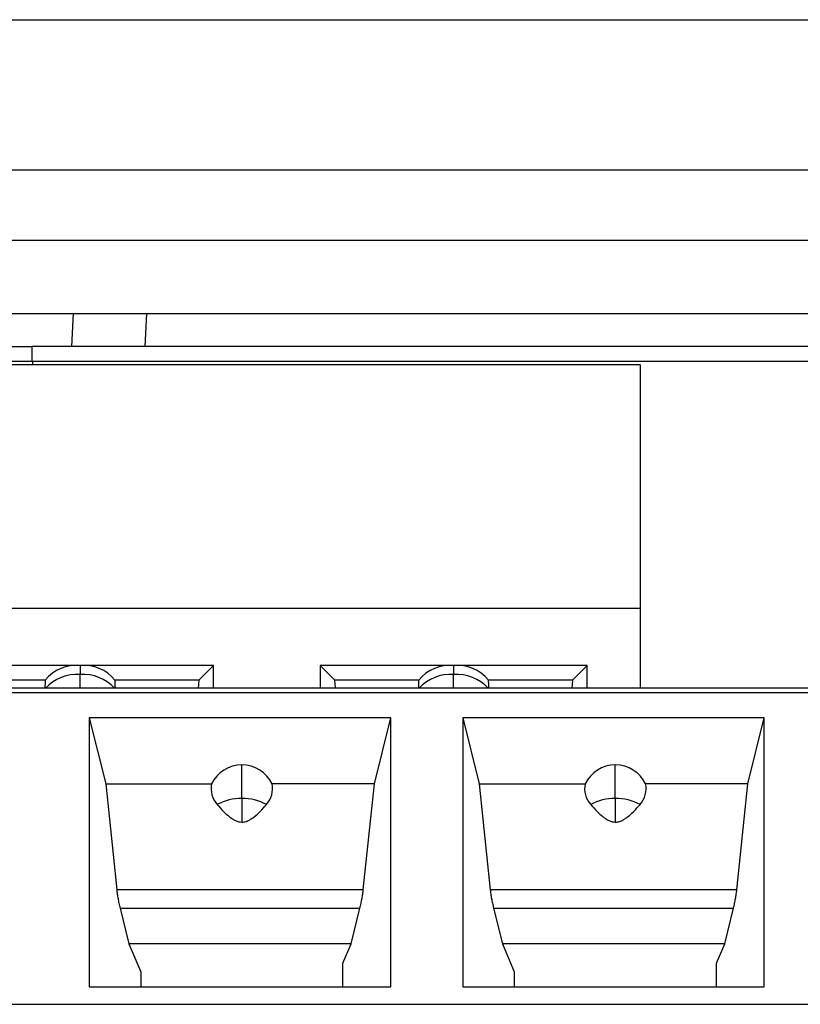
# Model space of a CAD drawing. Header units: inches. Extents: x -16 to 112, y -185 to -38.
# Tile 16 of 21: x 70 to 78, y -51 to -40. Entities that reach past the tile are written whole.
import ezdxf

# ---------------------------------------------------------------- set-up
doc = ezdxf.new("R2010")
doc.units = ezdxf.units.IN
doc.header["$MEASUREMENT"] = 0

# ---------------------------------------------------------------- blocks, each defined once
blk = doc.blocks.new('block 13')
at = {"color": 7, "lineweight": 25}
blk.add_lwpolyline([(90.992, -47.676), (53.616, -47.676)], dxfattribs=at)
blk = doc.blocks.new('block 789')
at = {"color": 7, "lineweight": 25}
blk.add_lwpolyline([(66.844, -51.116), (90.963, -51.116)], dxfattribs=at)
blk = doc.blocks.new('block 866')
at = {"color": 7, "lineweight": 25}
blk.add_lwpolyline([(77.987, -47.996), (74.707, -47.996)], dxfattribs=at)
blk = doc.blocks.new('block 867')
at = {"color": 7, "lineweight": 25}
blk.add_lwpolyline([(74.707, -47.996), (74.707, -50.927)], dxfattribs=at)
blk = doc.blocks.new('block 868')
at = {"color": 7, "lineweight": 25}
blk.add_lwpolyline([(74.707, -50.927), (77.987, -50.927)], dxfattribs=at)
blk = doc.blocks.new('block 869')
at = {"color": 7, "lineweight": 25}
blk.add_lwpolyline([(77.987, -50.927), (77.987, -47.996)], dxfattribs=at)
blk = doc.blocks.new('block 889')
at = {"color": 7, "lineweight": 25}
blk.add_lwpolyline([(73.923, -47.996), (70.643, -47.996)], dxfattribs=at)
blk = doc.blocks.new('block 890')
at = {"color": 7, "lineweight": 25}
blk.add_lwpolyline([(70.643, -47.996), (70.643, -50.927)], dxfattribs=at)
blk = doc.blocks.new('block 891')
at = {"color": 7, "lineweight": 25}
blk.add_lwpolyline([(70.643, -50.927), (73.923, -50.927)], dxfattribs=at)
blk = doc.blocks.new('block 892')
at = {"color": 7, "lineweight": 25}
blk.add_lwpolyline([(73.923, -50.927), (73.923, -47.996)], dxfattribs=at)
blk = doc.blocks.new('block 897')
at = {"color": 7, "lineweight": 25}
blk.add_lwpolyline([(53.616, -47.723), (90.992, -47.723)], dxfattribs=at)
blk = doc.blocks.new('block 967')
at = {"color": 7, "lineweight": 25}
blk.add_lwpolyline([(77.467, -50.927), (77.467, -50.669)], dxfattribs=at)
blk = doc.blocks.new('block 968')
at = {"color": 7, "lineweight": 25}
blk.add_lwpolyline([(77.467, -50.669), (77.557, -50.457)], dxfattribs=at)
blk = doc.blocks.new('block 969')
at = {"color": 7, "lineweight": 25}
blk.add_lwpolyline([(77.557, -50.457), (77.652, -50.07)], dxfattribs=at)
blk = doc.blocks.new('block 970')
at = {"color": 7, "lineweight": 25}
blk.add_open_spline([(77.652, -50.07), (77.657, -50.052), (77.661, -50.034), (77.665, -50.016), (77.668, -49.999), (77.672, -49.981), (77.675, -49.964), (77.678, -49.948), (77.681, -49.931), (77.683, -49.916), (77.685, -49.9), (77.687, -49.885), (77.689, -49.871)], degree=3, knots=[0, 0, 0, 0, 1, 1, 1, 2, 2, 2, 3, 3, 3, 4, 4, 4, 4], dxfattribs=at)
blk = doc.blocks.new('block 971')
at = {"color": 7, "lineweight": 25}
blk.add_lwpolyline([(77.689, -49.871), (77.809, -48.716)], dxfattribs=at)
blk = doc.blocks.new('block 972')
at = {"color": 7, "lineweight": 25}
blk.add_lwpolyline([(77.809, -48.716), (77.987, -47.996)], dxfattribs=at)
blk = doc.blocks.new('block 979')
at = {"color": 7, "lineweight": 25}
blk.add_lwpolyline([(75.267, -50.764), (75.267, -50.927)], dxfattribs=at)
blk = doc.blocks.new('block 980')
at = {"color": 7, "lineweight": 25}
blk.add_lwpolyline([(74.707, -47.996), (74.886, -48.716)], dxfattribs=at)
blk = doc.blocks.new('block 981')
at = {"color": 7, "lineweight": 25}
blk.add_lwpolyline([(74.886, -48.716), (75.006, -49.871)], dxfattribs=at)
blk = doc.blocks.new('block 982')
at = {"color": 7, "lineweight": 25}
blk.add_open_spline([(75.006, -49.871), (75.008, -49.885), (75.01, -49.9), (75.012, -49.916), (75.014, -49.931), (75.017, -49.948), (75.02, -49.964), (75.023, -49.981), (75.026, -49.999), (75.03, -50.016), (75.034, -50.034), (75.038, -50.052), (75.043, -50.07)], degree=3, knots=[0, 0, 0, 0, 1, 1, 1, 2, 2, 2, 3, 3, 3, 4, 4, 4, 4], dxfattribs=at)
blk = doc.blocks.new('block 983')
at = {"color": 7, "lineweight": 25}
blk.add_lwpolyline([(75.043, -50.07), (75.138, -50.457)], dxfattribs=at)
blk = doc.blocks.new('block 984')
at = {"color": 7, "lineweight": 25}
blk.add_lwpolyline([(75.138, -50.457), (75.267, -50.764)], dxfattribs=at)
blk = doc.blocks.new('block 991')
at = {"color": 7, "lineweight": 25}
blk.add_lwpolyline([(73.403, -50.927), (73.403, -50.669)], dxfattribs=at)
blk = doc.blocks.new('block 992')
at = {"color": 7, "lineweight": 25}
blk.add_lwpolyline([(73.403, -50.669), (73.492, -50.457)], dxfattribs=at)
blk = doc.blocks.new('block 993')
at = {"color": 7, "lineweight": 25}
blk.add_lwpolyline([(73.492, -50.457), (73.588, -50.07)], dxfattribs=at)
blk = doc.blocks.new('block 994')
at = {"color": 7, "lineweight": 25}
blk.add_open_spline([(73.588, -50.07), (73.593, -50.052), (73.597, -50.034), (73.601, -50.016), (73.604, -49.999), (73.608, -49.981), (73.611, -49.964), (73.614, -49.948), (73.617, -49.931), (73.619, -49.916), (73.621, -49.9), (73.623, -49.885), (73.625, -49.871)], degree=3, knots=[0, 0, 0, 0, 1, 1, 1, 2, 2, 2, 3, 3, 3, 4, 4, 4, 4], dxfattribs=at)
blk = doc.blocks.new('block 995')
at = {"color": 7, "lineweight": 25}
blk.add_lwpolyline([(73.625, -49.871), (73.745, -48.716)], dxfattribs=at)
blk = doc.blocks.new('block 996')
at = {"color": 7, "lineweight": 25}
blk.add_lwpolyline([(73.745, -48.716), (73.923, -47.996)], dxfattribs=at)
blk = doc.blocks.new('block 1021')
at = {"color": 7, "lineweight": 25}
blk.add_lwpolyline([(71.203, -50.764), (71.203, -50.927)], dxfattribs=at)
blk = doc.blocks.new('block 1022')
at = {"color": 7, "lineweight": 25}
blk.add_lwpolyline([(70.643, -47.996), (70.822, -48.716)], dxfattribs=at)
blk = doc.blocks.new('block 1023')
at = {"color": 7, "lineweight": 25}
blk.add_lwpolyline([(70.822, -48.716), (70.942, -49.871)], dxfattribs=at)
blk = doc.blocks.new('block 1024')
at = {"color": 7, "lineweight": 25}
blk.add_open_spline([(70.942, -49.871), (70.944, -49.885), (70.946, -49.9), (70.948, -49.916), (70.95, -49.931), (70.953, -49.948), (70.956, -49.964), (70.959, -49.981), (70.962, -49.999), (70.966, -50.016), (70.97, -50.034), (70.974, -50.052), (70.979, -50.07)], degree=3, knots=[0, 0, 0, 0, 1, 1, 1, 2, 2, 2, 3, 3, 3, 4, 4, 4, 4], dxfattribs=at)
blk = doc.blocks.new('block 1025')
at = {"color": 7, "lineweight": 25}
blk.add_lwpolyline([(70.979, -50.07), (71.074, -50.457)], dxfattribs=at)
blk = doc.blocks.new('block 1026')
at = {"color": 7, "lineweight": 25}
blk.add_lwpolyline([(71.074, -50.457), (71.203, -50.764)], dxfattribs=at)
blk = doc.blocks.new('block 1177')
at = {"color": 7, "lineweight": 25}
blk.add_lwpolyline([(77.557, -50.457), (75.138, -50.457)], dxfattribs=at)
blk = doc.blocks.new('block 1178')
at = {"color": 7, "lineweight": 25}
blk.add_lwpolyline([(75.043, -50.07), (77.652, -50.07)], dxfattribs=at)
blk = doc.blocks.new('block 1193')
at = {"color": 7, "lineweight": 25}
blk.add_lwpolyline([(73.492, -50.457), (71.074, -50.457)], dxfattribs=at)
blk = doc.blocks.new('block 1194')
at = {"color": 7, "lineweight": 25}
blk.add_lwpolyline([(70.979, -50.07), (73.588, -50.07)], dxfattribs=at)
blk = doc.blocks.new('block 1195')
at = {"color": 7, "lineweight": 25}
blk.add_lwpolyline([(73.625, -49.871), (70.942, -49.871)], dxfattribs=at)
blk = doc.blocks.new('block 1197')
at = {"color": 7, "lineweight": 25}
blk.add_lwpolyline([(77.689, -49.871), (75.006, -49.871)], dxfattribs=at)
blk = doc.blocks.new('block 1225')
at = {"color": 7, "lineweight": 25}
blk.add_lwpolyline([(74.886, -48.716), (76.038, -48.716)], dxfattribs=at)
blk = doc.blocks.new('block 1226')
at = {"color": 7, "lineweight": 25}
blk.add_open_spline([(76.038, -48.716), (76.022, -48.796), (76.044, -48.879), (76.099, -48.94)], degree=3, dxfattribs=at)
blk = doc.blocks.new('block 1227')
at = {"color": 7, "lineweight": 25}
blk.add_open_spline([(76.099, -48.94), (76.121, -48.965), (76.144, -48.991), (76.168, -49.016), (76.187, -49.035), (76.208, -49.055), (76.23, -49.072), (76.241, -49.081), (76.252, -49.09), (76.264, -49.097), (76.275, -49.104), (76.286, -49.11), (76.298, -49.115), (76.309, -49.121), (76.321, -49.125), (76.333, -49.128), (76.344, -49.13), (76.356, -49.131), (76.367, -49.132)], degree=3, knots=[0, 0, 0, 0, 1, 1, 1, 2, 2, 2, 3, 3, 3, 4, 4, 4, 5, 5, 5, 6, 6, 6, 6], dxfattribs=at)
blk = doc.blocks.new('block 1228')
at = {"color": 7, "lineweight": 25}
blk.add_open_spline([(76.367, -49.132), (76.375, -49.132), (76.383, -49.131), (76.391, -49.13), (76.398, -49.129), (76.406, -49.127), (76.414, -49.125), (76.422, -49.122), (76.429, -49.119), (76.437, -49.116), (76.449, -49.111), (76.46, -49.104), (76.47, -49.097), (76.482, -49.09), (76.494, -49.081), (76.505, -49.073), (76.527, -49.055), (76.547, -49.036), (76.567, -49.016), (76.591, -48.991), (76.614, -48.966), (76.636, -48.94)], degree=3, knots=[0, 0, 0, 0, 1, 1, 1, 2, 2, 2, 3, 3, 3, 4, 4, 4, 5, 5, 5, 6, 6, 6, 7, 7, 7, 7], dxfattribs=at)
blk = doc.blocks.new('block 1229')
at = {"color": 7, "lineweight": 25}
blk.add_open_spline([(76.636, -48.94), (76.69, -48.879), (76.713, -48.796), (76.697, -48.716)], degree=3, dxfattribs=at)
blk = doc.blocks.new('block 1230')
at = {"color": 7, "lineweight": 25}
blk.add_lwpolyline([(77.809, -48.716), (76.697, -48.716)], dxfattribs=at)
blk = doc.blocks.new('block 1231')
at = {"color": 7, "lineweight": 25}
blk.add_open_spline([(72.035, -48.94), (72.057, -48.965), (72.08, -48.991), (72.104, -49.016), (72.123, -49.035), (72.144, -49.055), (72.166, -49.072), (72.177, -49.081), (72.188, -49.09), (72.2, -49.097), (72.211, -49.104), (72.222, -49.11), (72.234, -49.115), (72.245, -49.121), (72.257, -49.125), (72.269, -49.128), (72.28, -49.13), (72.292, -49.131), (72.303, -49.132)], degree=3, knots=[0, 0, 0, 0, 1, 1, 1, 2, 2, 2, 3, 3, 3, 4, 4, 4, 5, 5, 5, 6, 6, 6, 6], dxfattribs=at)
blk = doc.blocks.new('block 1232')
at = {"color": 7, "lineweight": 25}
blk.add_open_spline([(72.303, -49.132), (72.311, -49.132), (72.319, -49.131), (72.327, -49.13), (72.334, -49.129), (72.342, -49.127), (72.35, -49.125), (72.358, -49.122), (72.365, -49.119), (72.373, -49.116), (72.385, -49.111), (72.396, -49.104), (72.406, -49.097), (72.418, -49.09), (72.43, -49.081), (72.441, -49.073), (72.463, -49.055), (72.483, -49.036), (72.503, -49.016), (72.527, -48.991), (72.55, -48.966), (72.572, -48.94)], degree=3, knots=[0, 0, 0, 0, 1, 1, 1, 2, 2, 2, 3, 3, 3, 4, 4, 4, 5, 5, 5, 6, 6, 6, 7, 7, 7, 7], dxfattribs=at)
blk = doc.blocks.new('block 1233')
at = {"color": 7, "lineweight": 25}
blk.add_open_spline([(72.572, -48.94), (72.626, -48.879), (72.649, -48.796), (72.633, -48.716)], degree=3, dxfattribs=at)
blk = doc.blocks.new('block 1234')
at = {"color": 7, "lineweight": 25}
blk.add_lwpolyline([(73.745, -48.716), (72.633, -48.716)], dxfattribs=at)
blk = doc.blocks.new('block 1235')
at = {"color": 7, "lineweight": 25}
blk.add_lwpolyline([(70.822, -48.716), (71.974, -48.716)], dxfattribs=at)
blk = doc.blocks.new('block 1236')
at = {"color": 7, "lineweight": 25}
blk.add_open_spline([(71.974, -48.716), (71.958, -48.796), (71.98, -48.879), (72.035, -48.94)], degree=3, dxfattribs=at)
blk = doc.blocks.new('block 1259')
at = {"color": 7, "lineweight": 25}
blk.add_open_spline([(72.572, -48.94), (72.49, -48.896), (72.397, -48.874), (72.303, -48.876)], degree=3, dxfattribs=at)
blk = doc.blocks.new('block 1260')
at = {"color": 7, "lineweight": 25}
blk.add_lwpolyline([(72.303, -48.876), (72.303, -49.132)], dxfattribs=at)
blk = doc.blocks.new('block 1261')
at = {"color": 7, "lineweight": 25}
blk.add_open_spline([(76.636, -48.94), (76.554, -48.896), (76.461, -48.874), (76.367, -48.876)], degree=3, dxfattribs=at)
blk = doc.blocks.new('block 1262')
at = {"color": 7, "lineweight": 25}
blk.add_lwpolyline([(76.367, -48.876), (76.367, -49.132)], dxfattribs=at)
blk = doc.blocks.new('block 1276')
at = {"color": 7, "lineweight": 25}
blk.add_open_spline([(72.303, -48.876), (72.21, -48.874), (72.117, -48.896), (72.035, -48.94)], degree=3, dxfattribs=at)
blk = doc.blocks.new('block 1280')
at = {"color": 7, "lineweight": 25}
blk.add_open_spline([(76.367, -48.876), (76.274, -48.874), (76.181, -48.896), (76.099, -48.94)], degree=3, dxfattribs=at)
blk = doc.blocks.new('block 1288')
at = {"color": 7, "lineweight": 25}
blk.add_lwpolyline([(76.367, -48.876), (76.367, -48.51)], dxfattribs=at)
blk = doc.blocks.new('block 1289')
at = {"color": 7, "lineweight": 25}
blk.add_open_spline([(76.367, -48.51), (76.227, -48.51), (76.099, -48.59), (76.038, -48.716)], degree=3, dxfattribs=at)
blk = doc.blocks.new('block 1292')
at = {"color": 7, "lineweight": 25}
blk.add_open_spline([(76.697, -48.716), (76.636, -48.59), (76.508, -48.51), (76.367, -48.51)], degree=3, dxfattribs=at)
blk = doc.blocks.new('block 1304')
at = {"color": 7, "lineweight": 25}
blk.add_lwpolyline([(72.303, -48.876), (72.303, -48.51)], dxfattribs=at)
blk = doc.blocks.new('block 1305')
at = {"color": 7, "lineweight": 25}
blk.add_open_spline([(72.303, -48.51), (72.163, -48.51), (72.035, -48.59), (71.974, -48.716)], degree=3, dxfattribs=at)
blk = doc.blocks.new('block 1306')
at = {"color": 7, "lineweight": 25}
blk.add_open_spline([(72.633, -48.716), (72.572, -48.59), (72.444, -48.51), (72.303, -48.51)], degree=3, dxfattribs=at)
blk = doc.blocks.new('block 1372')
at = {"color": 7, "lineweight": 25}
blk.add_lwpolyline([(71.996, -47.428), (70.543, -47.428)], dxfattribs=at)
blk = doc.blocks.new('block 1373')
at = {"color": 7, "lineweight": 25}
blk.add_lwpolyline([(70.543, -47.428), (69.091, -47.428)], dxfattribs=at)
blk = doc.blocks.new('block 1375')
at = {"color": 7, "lineweight": 25}
blk.add_lwpolyline([(71.996, -47.676), (71.996, -47.428)], dxfattribs=at)
blk = doc.blocks.new('block 1384')
at = {"color": 7, "lineweight": 25}
blk.add_lwpolyline([(74.608, -47.428), (73.155, -47.428)], dxfattribs=at)
blk = doc.blocks.new('block 1385')
at = {"color": 7, "lineweight": 25}
blk.add_lwpolyline([(73.155, -47.428), (73.155, -47.676)], dxfattribs=at)
blk = doc.blocks.new('block 1386')
at = {"color": 7, "lineweight": 25}
blk.add_lwpolyline([(76.06, -47.676), (76.06, -47.428)], dxfattribs=at)
blk = doc.blocks.new('block 1387')
at = {"color": 7, "lineweight": 25}
blk.add_lwpolyline([(76.06, -47.428), (74.608, -47.428)], dxfattribs=at)
blk = doc.blocks.new('block 1388')
at = {"color": 7, "lineweight": 25}
blk.add_lwpolyline([(76.639, -46.806), (56.32, -46.806)], dxfattribs=at)
blk = doc.blocks.new('block 1393')
at = {"color": 7, "lineweight": 25}
blk.add_lwpolyline([(76.639, -46.806), (76.639, -47.676)], dxfattribs=at)
blk = doc.blocks.new('block 1414')
at = {"color": 7, "lineweight": 25}
blk.add_lwpolyline([(71.837, -47.586), (71.829, -47.676)], dxfattribs=at)
blk = doc.blocks.new('block 1415')
at = {"color": 7, "lineweight": 25}
blk.add_lwpolyline([(71.837, -47.586), (71.996, -47.428)], dxfattribs=at)
blk = doc.blocks.new('block 1420')
at = {"color": 7, "lineweight": 25}
blk.add_lwpolyline([(75.901, -47.586), (75.893, -47.676)], dxfattribs=at)
blk = doc.blocks.new('block 1421')
at = {"color": 7, "lineweight": 25}
blk.add_lwpolyline([(75.901, -47.586), (76.06, -47.428)], dxfattribs=at)
blk = doc.blocks.new('block 1432')
at = {"color": 7, "lineweight": 25}
blk.add_lwpolyline([(73.155, -47.428), (73.314, -47.586)], dxfattribs=at)
blk = doc.blocks.new('block 1433')
at = {"color": 7, "lineweight": 25}
blk.add_lwpolyline([(73.322, -47.676), (73.314, -47.586)], dxfattribs=at)
blk = doc.blocks.new('block 1464')
at = {"color": 7, "lineweight": 25}
blk.add_lwpolyline([(74.228, -47.586), (73.314, -47.586)], dxfattribs=at)
blk = doc.blocks.new('block 1465')
at = {"color": 7, "lineweight": 25}
blk.add_open_spline([(74.228, -47.586), (74.227, -47.606), (74.226, -47.626), (74.225, -47.646), (74.224, -47.656), (74.224, -47.666), (74.223, -47.676)], degree=3, knots=[0, 0, 0, 0, 1, 1, 1, 2, 2, 2, 2], dxfattribs=at)
blk = doc.blocks.new('block 1466')
at = {"color": 7, "lineweight": 25}
blk.add_open_spline([(74.992, -47.676), (74.991, -47.662), (74.99, -47.648), (74.99, -47.633), (74.989, -47.617), (74.988, -47.602), (74.987, -47.586)], degree=3, knots=[0, 0, 0, 0, 1, 1, 1, 2, 2, 2, 2], dxfattribs=at)
blk = doc.blocks.new('block 1467')
at = {"color": 7, "lineweight": 25}
blk.add_lwpolyline([(75.901, -47.586), (74.987, -47.586)], dxfattribs=at)
blk = doc.blocks.new('block 1477')
at = {"color": 7, "lineweight": 25}
blk.add_lwpolyline([(70.164, -47.586), (69.25, -47.586)], dxfattribs=at)
blk = doc.blocks.new('block 1478')
at = {"color": 7, "lineweight": 25}
blk.add_open_spline([(70.164, -47.586), (70.163, -47.606), (70.162, -47.626), (70.161, -47.646), (70.16, -47.656), (70.16, -47.666), (70.159, -47.676)], degree=3, knots=[0, 0, 0, 0, 1, 1, 1, 2, 2, 2, 2], dxfattribs=at)
blk = doc.blocks.new('block 1479')
at = {"color": 7, "lineweight": 25}
blk.add_open_spline([(70.928, -47.676), (70.927, -47.662), (70.926, -47.648), (70.926, -47.633), (70.925, -47.617), (70.924, -47.602), (70.923, -47.586)], degree=3, knots=[0, 0, 0, 0, 1, 1, 1, 2, 2, 2, 2], dxfattribs=at)
blk = doc.blocks.new('block 1480')
at = {"color": 7, "lineweight": 25}
blk.add_lwpolyline([(71.837, -47.586), (70.923, -47.586)], dxfattribs=at)
blk = doc.blocks.new('block 1492')
at = {"color": 7, "lineweight": 25}
blk.add_lwpolyline([(74.608, -47.428), (74.608, -47.526)], dxfattribs=at)
blk = doc.blocks.new('block 1493')
at = {"color": 7, "lineweight": 25}
blk.add_open_spline([(74.987, -47.586), (74.894, -47.474), (74.752, -47.415), (74.608, -47.428)], degree=3, dxfattribs=at)
blk = doc.blocks.new('block 1498')
at = {"color": 7, "lineweight": 25}
blk.add_open_spline([(74.608, -47.428), (74.463, -47.415), (74.321, -47.474), (74.228, -47.586)], degree=3, dxfattribs=at)
blk = doc.blocks.new('block 1500')
at = {"color": 7, "lineweight": 25}
blk.add_lwpolyline([(70.543, -47.428), (70.543, -47.526)], dxfattribs=at)
blk = doc.blocks.new('block 1501')
at = {"color": 7, "lineweight": 25}
blk.add_open_spline([(70.923, -47.586), (70.83, -47.474), (70.688, -47.415), (70.543, -47.428)], degree=3, dxfattribs=at)
blk = doc.blocks.new('block 1504')
at = {"color": 7, "lineweight": 25}
blk.add_open_spline([(70.543, -47.428), (70.399, -47.415), (70.257, -47.474), (70.164, -47.586)], degree=3, dxfattribs=at)
blk = doc.blocks.new('block 1515')
at = {"color": 7, "lineweight": 25}
blk.add_lwpolyline([(76.639, -44.153), (56.32, -44.153)], dxfattribs=at)
blk = doc.blocks.new('block 1516')
at = {"color": 7, "lineweight": 25}
blk.add_lwpolyline([(76.639, -44.153), (76.639, -46.806)], dxfattribs=at)
blk = doc.blocks.new('block 1560')
at = {"color": 7, "lineweight": 25}
blk.add_lwpolyline([(70.023, -44.116), (70.023, -43.956)], dxfattribs=at)
blk = doc.blocks.new('block 1561')
at = {"color": 7, "lineweight": 25}
blk.add_lwpolyline([(81.624, -44.116), (70.023, -44.116)], dxfattribs=at)
blk = doc.blocks.new('block 1562')
at = {"color": 7, "lineweight": 25}
blk.add_lwpolyline([(81.624, -43.956), (70.023, -43.956)], dxfattribs=at)
blk = doc.blocks.new('block 1564')
at = {"color": 7, "lineweight": 25}
blk.add_lwpolyline([(70.023, -44.116), (69.224, -44.116)], dxfattribs=at)
blk = doc.blocks.new('block 1565')
at = {"color": 7, "lineweight": 25}
blk.add_open_spline([(69.224, -43.956), (69.224, -43.956), (69.225, -43.956), (69.227, -43.956), (69.229, -43.956), (69.233, -43.956), (69.238, -43.956), (69.243, -43.956), (69.249, -43.956), (69.256, -43.956), (69.264, -43.956), (69.272, -43.956), (69.282, -43.956), (69.292, -43.956), (69.303, -43.956), (69.315, -43.956), (69.327, -43.956), (69.341, -43.956), (69.355, -43.956), (69.37, -43.956), (69.386, -43.956), (69.403, -43.956), (69.42, -43.956), (69.438, -43.956), (69.458, -43.956), (69.495, -43.956), (69.536, -43.956), (69.58, -43.956), (69.623, -43.956), (69.668, -43.956), (69.716, -43.956), (69.763, -43.956), (69.813, -43.956), (69.863, -43.956), (69.916, -43.956), (69.97, -43.956), (70.023, -43.956)], degree=3, knots=[0, 0, 0, 0, 1, 1, 1, 2, 2, 2, 3, 3, 3, 4, 4, 4, 5, 5, 5, 6, 6, 6, 7, 7, 7, 8, 8, 8, 9, 9, 9, 10, 10, 10, 11, 11, 11, 12, 12, 12, 12], dxfattribs=at)
blk = doc.blocks.new('block 1569')
at = {"color": 7, "lineweight": 25}
blk.add_lwpolyline([(70.468, -43.596), (70.449, -43.956)], dxfattribs=at)
blk = doc.blocks.new('block 1635')
at = {"color": 7, "lineweight": 25}
blk.add_lwpolyline([(48.427, -42.031), (111.624, -42.031)], dxfattribs=at)
blk = doc.blocks.new('block 1636')
at = {"color": 7, "lineweight": 25}
blk.add_lwpolyline([(48.427, -40.396), (111.624, -40.396)], dxfattribs=at)
blk = doc.blocks.new('block 1652')
at = {"color": 7, "lineweight": 25}
blk.add_lwpolyline([(59.086, -42.796), (100.961, -42.796)], dxfattribs=at)
blk = doc.blocks.new('block 1691')
at = {"color": 7, "lineweight": 25}
blk.add_lwpolyline([(61.651, -43.596), (89.356, -43.596)], dxfattribs=at)
blk = doc.blocks.new('block 1751')
at = {"color": 253, "lineweight": 25}
blk.add_lwpolyline([(70.543, -47.676), (70.543, -47.526)], dxfattribs=at)
blk = doc.blocks.new('block 1752')
at = {"color": 253, "lineweight": 25}
blk.add_open_spline([(70.918, -47.676), (70.824, -47.57), (70.685, -47.514), (70.543, -47.526)], degree=3, dxfattribs=at)
blk = doc.blocks.new('block 1753')
at = {"color": 253, "lineweight": 25}
blk.add_lwpolyline([(74.608, -47.676), (74.608, -47.526)], dxfattribs=at)
blk = doc.blocks.new('block 1754')
at = {"color": 253, "lineweight": 25}
blk.add_open_spline([(74.983, -47.676), (74.888, -47.57), (74.749, -47.514), (74.608, -47.526)], degree=3, dxfattribs=at)
blk = doc.blocks.new('block 1756')
at = {"color": 253, "lineweight": 25}
blk.add_open_spline([(70.543, -47.526), (70.402, -47.514), (70.263, -47.57), (70.168, -47.676)], degree=3, dxfattribs=at)
blk = doc.blocks.new('block 1758')
at = {"color": 253, "lineweight": 25}
blk.add_open_spline([(74.608, -47.526), (74.466, -47.514), (74.327, -47.57), (74.233, -47.676)], degree=3, dxfattribs=at)
blk = doc.blocks.new('block 1774')
at = {"color": 253, "lineweight": 25}
blk.add_lwpolyline([(70.026, -44.116), (70.027, -44.153)], dxfattribs=at)
blk = doc.blocks.new('block 1775')
at = {"color": 253, "lineweight": 25}
blk.add_lwpolyline([(71.266, -43.596), (71.248, -43.956)], dxfattribs=at)

msp = doc.modelspace()

# ---------------------------------------------------------------- block references
for name in ['block 1636', 'block 1635', 'block 1652', 'block 1691', 'block 1569', 'block 1775', 'block 1565', 'block 1560', 'block 1562', 'block 1515', 'block 1564', 'block 1561', 'block 1774', 'block 1516', 'block 1388', 'block 1393', 'block 1373', 'block 1504', 'block 1501', 'block 1372', 'block 1500', 'block 1415', 'block 1375', 'block 1384', 'block 1385', 'block 1432', 'block 1498', 'block 1493', 'block 1387', 'block 1492', 'block 1421', 'block 1386', 'block 1477', 'block 1478', 'block 1756', 'block 1752', 'block 1751', 'block 1479', 'block 1480', 'block 1414', 'block 1433', 'block 1464', 'block 1465', 'block 1758', 'block 1754', 'block 1753', 'block 1466', 'block 1467', 'block 1420', 'block 13', 'block 897', 'block 889', 'block 890', 'block 1022', 'block 996', 'block 892', 'block 866', 'block 867', 'block 980', 'block 972', 'block 869', 'block 1305', 'block 1304', 'block 1306', 'block 1289', 'block 1288', 'block 1292', 'block 1023', 'block 1235', 'block 1236', 'block 1233', 'block 1234', 'block 995', 'block 981', 'block 1225', 'block 1226', 'block 1229', 'block 1230', 'block 971', 'block 1276', 'block 1259', 'block 1260', 'block 1280', 'block 1261', 'block 1262', 'block 1231', 'block 1232', 'block 1227', 'block 1228', 'block 1024', 'block 1195', 'block 994', 'block 982', 'block 1197', 'block 970', 'block 1025', 'block 1194', 'block 993', 'block 983', 'block 1178', 'block 969', 'block 1026', 'block 1193', 'block 992', 'block 984', 'block 1177', 'block 968', 'block 991', 'block 967', 'block 1021', 'block 979', 'block 891', 'block 868', 'block 789']:
    msp.add_blockref(name, (0, 0))

doc.saveas('drawing.dxf')
